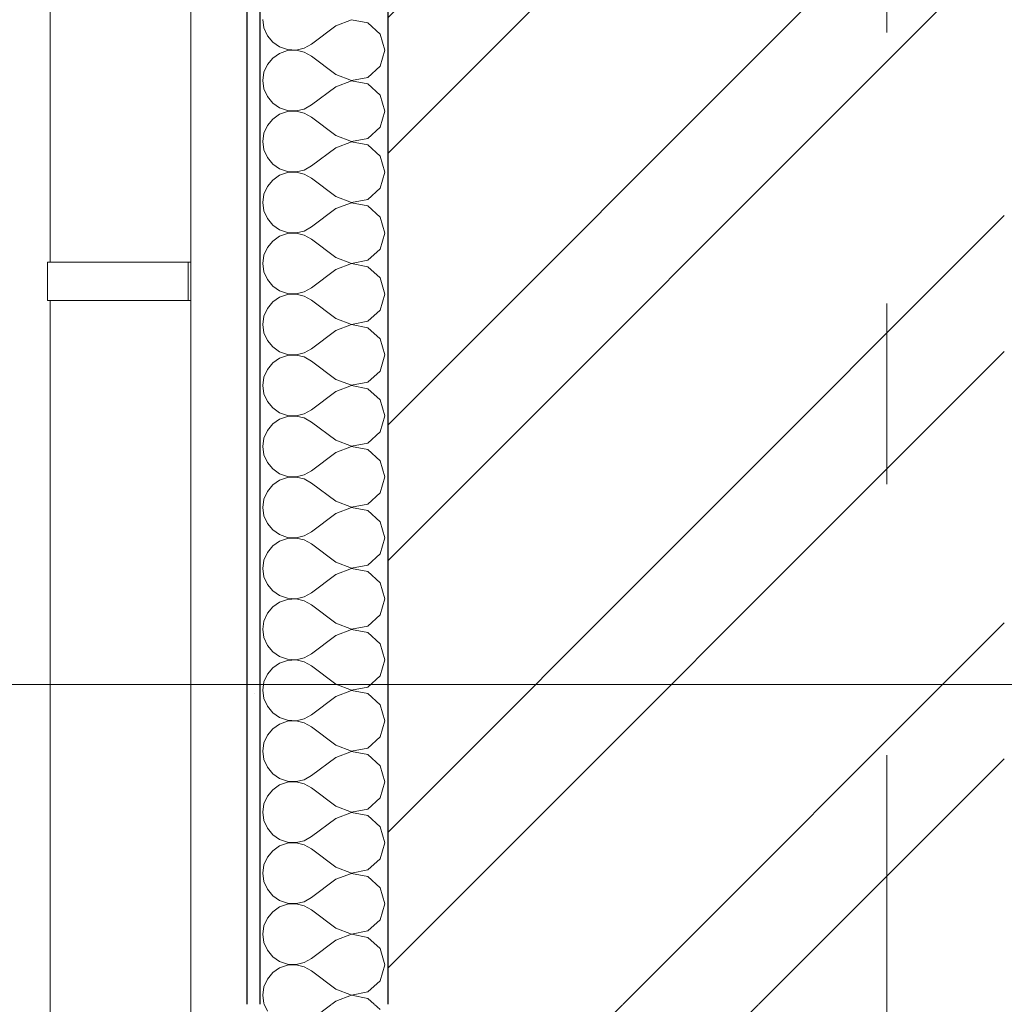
# Model space of a CAD drawing. Header units: millimetres. Extents: x -28821 to 130709, y -7627 to 10914.
# Tile 59 of 111: x 101332 to 102101, y 506 to 1275. Entities that reach past the tile are written whole.
import ezdxf
from ezdxf.enums import TextEntityAlignment as Align

# ---------------------------------------------------------------- set-up
doc = ezdxf.new("R2010")
doc.units = ezdxf.units.MM
doc.header["$MEASUREMENT"] = 0
doc.set_wipeout_variables(frame=1)
doc.linetypes.add('Wipeout_Contour', pattern=[1000, 0, -1000])
doc.linetypes.add('Штрих-Штриховая', pattern=[1093.611073, 529.166651, -211.666656, 141.111112, -211.666656])
for name, color, linetype in [('Конструктив - Стены Несущие', 7, 'Continuous'), ('Новый_1 ВОДОСТОК', 7, 'Continuous'), ('Размер - Отметка Уровня', 7, 'Continuous'), ('Элемент Модели - Оси', 7, 'Continuous')]:
    doc.layers.add(name, color=color, linetype=linetype)
for name, color, linetype, lineweight in [('Конструктив - Стены Несущие_Ном._пера__101', 253, 'Continuous', 5), ('Конструктив - Стены Несущие_Ном._пера__21', 7, 'Continuous', 30), ('Новый_1 ВОДОСТОК_Ном._пера__141', 7, 'Continuous', 20), ('Размер - Отметка Уровня_Ном._пера__120', 7, 'Continuous', 5), ('Элемент Модели - Оси_Ном._пера__1', 7, 'Continuous', 15), ('Элемент Модели - Оси_Ном._пера__2', 8, 'Continuous', 15)]:
    doc.layers.add(name, color=color, linetype=linetype, lineweight=lineweight)
doc.styles.add('СГЕНЕРИР_СТИЛЬ_1', font='arial.ttf')
pattern_1 = [(45, (127333.82, -3344.16), (-159.099, 159.099), []), (45, (127280.79, -3291.13), (-159.099, 159.099), [])]
pattern_2 = [(45, (127333.82, -2994.16), (-111.3693, 111.3693), [0, -105, 0, -157.5]), (110, (127683.82, -2994.16), (148.0016, 53.8682), [0, -77, 0, -133])]

# ---------------------------------------------------------------- blocks, each defined once
blk = doc.blocks.new('*X216', base_point=(127333.82, -3344.16))
at = {"layer": 'Конструктив - Стены Несущие_Ном._пера__101', "color": 253, "linetype": 'Continuous', "lineweight": 5}
for p, q in [((101523.1, 505.84), (101525.47, 500.46)), ((101575.88, 505.84), (101560.01, 493.93)), ((101613.6, 501.69), (101609.06, 505.84))]:
    blk.add_line(p, q, dxfattribs=at)
blk = doc.blocks.new('Элемент Разреза_165_4', base_point=(127333.82, -3344.16))
at = {"color": 254, "linetype": 'Wipeout_Contour', "lineweight": 0, "ltscale": 406204.301007}
blk.add_wipeout([(101509.53, 505.84), (101509.53, -3819.39), (101519.53, -3819.39), (101519.53, 505.84)], dxfattribs=at).dxf.layer = 'Конструктив - Стены Несущие'
at = {"color": 254, "linetype": 'Wipeout_Contour', "lineweight": 0, "ltscale": 407587.49289}
blk.add_wipeout([(101619.53, 505.84), (101619.53, -3819.39), (102101.38, -3819.39), (102101.38, 505.84)], dxfattribs=at).dxf.layer = 'Конструктив - Стены Несущие'
at = {"layer": 'Конструктив - Стены Несущие_Ном._пера__101', "linetype": 'Continuous', "lineweight": 5}
h = blk.add_hatch(dxfattribs=at)
h.set_pattern_fill('ШТУКАТУРКА__ГИПС_01_0004', color=253, style=0, pattern_type=2)
h.set_pattern_definition(pattern_2)
h.paths.add_polyline_path([(101509.53, 505.84), (101509.53, -3819.39), (101519.53, -3819.39), (101519.53, 505.84)])
h = blk.add_hatch(dxfattribs=at)
h.set_pattern_fill('КИРПИЧ_01_0004', color=253, style=0, pattern_type=2)
h.set_pattern_definition(pattern_1)
h.paths.add_polyline_path([(101619.53, 505.84), (101619.53, -3819.39), (102101.38, -3819.39), (102101.38, 505.84)])
at = {"color": 254, "linetype": 'Wipeout_Contour', "lineweight": 0, "ltscale": 406424.222015}
blk.add_wipeout([(101519.53, 505.84), (101519.53, -3819.39), (101619.53, -3819.39), (101619.53, 505.84)], dxfattribs=at).dxf.layer = 'Конструктив - Стены Несущие'
at = {"layer": 'Конструктив - Стены Несущие', "lineweight": 0}
blk.add_blockref('*X216', (127333.82, -3344.16), dxfattribs=at)
blk = doc.blocks.new('*X219', base_point=(127333.82, -3344.16))
at = {"layer": 'Конструктив - Стены Несущие_Ном._пера__101', "color": 253, "linetype": 'Continuous', "lineweight": 5}
for p, q in [((101521.91, 1274.89), (101522.82, 1268.38)), ((101579.06, 1270.12), (101560.01, 1255.84)), ((101591.2, 1274.79), (101579.06, 1270.12)), ((101603.99, 1272.37), (101591.2, 1274.79)), ((101613.6, 1263.59), (101603.99, 1272.37)), ((101522.82, 1268.38), (101525.47, 1262.37)), ((101525.47, 1262.37), (101529.66, 1257.31)), ((101617.15, 1251.08), (101613.6, 1263.59)), ((101529.66, 1257.31), (101535.07, 1253.59)), ((101554.26, 1252.66), (101560.01, 1255.84)), ((101535.07, 1248.56), (101529.66, 1244.84)), ((101535.07, 1253.59), (101541.3, 1251.49)), ((101541.3, 1250.66), (101535.07, 1248.56)), ((101541.3, 1251.49), (101547.86, 1251.17)), ((101547.86, 1250.98), (101541.3, 1250.66)), ((101547.86, 1251.17), (101554.26, 1252.66)), ((101554.26, 1249.49), (101547.86, 1250.98)), ((101560.01, 1246.32), (101554.26, 1249.49)), ((101613.6, 1238.56), (101617.15, 1251.08)), ((101525.47, 1239.78), (101522.82, 1233.77)), ((101529.66, 1244.84), (101525.47, 1239.78)), ((101579.06, 1232.03), (101560.01, 1246.32)), ((101522.82, 1233.77), (101521.91, 1227.27)), ((101579.06, 1232.03), (101591.2, 1227.36)), ((101603.99, 1229.78), (101613.6, 1238.56)), ((101521.91, 1227.27), (101522.82, 1220.76)), ((101591.2, 1227.17), (101579.06, 1222.51)), ((101591.2, 1227.36), (101603.99, 1229.78)), ((101603.99, 1224.75), (101591.2, 1227.17)), ((101613.6, 1215.98), (101603.99, 1224.75)), ((101522.82, 1220.76), (101525.47, 1214.75)), ((101579.06, 1222.51), (101560.01, 1208.22)), ((101617.15, 1203.46), (101613.6, 1215.98)), ((101525.47, 1214.75), (101529.66, 1209.69)), ((101529.66, 1209.69), (101535.07, 1205.97)), ((101554.26, 1205.04), (101560.01, 1208.22)), ((101535.07, 1200.94), (101529.66, 1197.22)), ((101535.07, 1205.97), (101541.3, 1203.87)), ((101541.3, 1203.04), (101535.07, 1200.94)), ((101541.3, 1203.87), (101547.86, 1203.55)), ((101547.86, 1203.36), (101541.3, 1203.04)), ((101547.86, 1203.55), (101554.26, 1205.04)), ((101554.26, 1201.87), (101547.86, 1203.36)), ((101560.01, 1198.7), (101554.26, 1201.87)), ((101613.6, 1190.94), (101617.15, 1203.46)), ((101529.66, 1197.22), (101525.47, 1192.17)), ((101579.06, 1184.41), (101560.01, 1198.7)), ((101522.82, 1186.15), (101521.91, 1179.65)), ((101525.47, 1192.17), (101522.82, 1186.15)), ((101603.99, 1182.16), (101613.6, 1190.94)), ((101521.91, 1179.65), (101522.82, 1173.14)), ((101579.06, 1184.41), (101591.2, 1179.74)), ((101591.2, 1179.55), (101579.06, 1174.89)), ((101591.2, 1179.74), (101603.99, 1182.16)), ((101603.99, 1177.13), (101591.2, 1179.55)), ((101522.82, 1173.14), (101525.47, 1167.13)), ((101579.06, 1174.89), (101560.01, 1160.6)), ((101613.6, 1168.36), (101603.99, 1177.13)), ((101525.47, 1167.13), (101529.66, 1162.07)), ((101529.66, 1162.07), (101535.07, 1158.35)), ((101617.15, 1155.84), (101613.6, 1168.36)), ((101535.07, 1158.35), (101541.3, 1156.25)), ((101541.3, 1155.42), (101535.07, 1153.33)), ((101541.3, 1156.25), (101547.86, 1155.94)), ((101547.86, 1155.74), (101541.3, 1155.42)), ((101547.86, 1155.94), (101554.26, 1157.42)), ((101554.26, 1154.26), (101547.86, 1155.74)), ((101554.26, 1157.42), (101560.01, 1160.6)), ((101560.01, 1151.08), (101554.26, 1154.26)), ((101613.6, 1143.32), (101617.15, 1155.84)), ((101529.66, 1149.61), (101525.47, 1144.55)), ((101535.07, 1153.33), (101529.66, 1149.61)), ((101579.06, 1136.79), (101560.01, 1151.08)), ((101525.47, 1144.55), (101522.82, 1138.54)), ((101603.99, 1134.54), (101613.6, 1143.32)), ((101522.82, 1138.54), (101521.91, 1132.03)), ((101521.91, 1132.03), (101522.82, 1125.52)), ((101579.06, 1136.79), (101591.2, 1132.13)), ((101591.2, 1131.93), (101579.06, 1127.27)), ((101591.2, 1132.13), (101603.99, 1134.54)), ((101603.99, 1129.52), (101591.2, 1131.93)), ((101522.82, 1125.52), (101525.47, 1119.51)), ((101579.06, 1127.27), (101560.01, 1112.98)), ((101613.6, 1120.74), (101603.99, 1129.52)), ((101525.47, 1119.51), (101529.66, 1114.45)), ((101617.15, 1108.22), (101613.6, 1120.74)), ((101529.66, 1114.45), (101535.07, 1110.73)), ((101535.07, 1110.73), (101541.3, 1108.63)), ((101541.3, 1108.63), (101547.86, 1108.32)), ((101547.86, 1108.12), (101541.3, 1107.81)), ((101547.86, 1108.32), (101554.26, 1109.8)), ((101554.26, 1106.64), (101547.86, 1108.12)), ((101554.26, 1109.8), (101560.01, 1112.98)), ((101613.6, 1095.7), (101617.15, 1108.22)), ((101529.66, 1101.99), (101525.47, 1096.93)), ((101535.07, 1105.71), (101529.66, 1101.99)), ((101541.3, 1107.81), (101535.07, 1105.71)), ((101560.01, 1103.46), (101554.26, 1106.64)), ((101579.06, 1089.17), (101560.01, 1103.46)), ((101525.47, 1096.93), (101522.82, 1090.92)), ((101603.99, 1086.92), (101613.6, 1095.7)), ((101522.82, 1090.92), (101521.91, 1084.41)), ((101579.06, 1089.17), (101591.2, 1084.51)), ((101591.2, 1084.51), (101603.99, 1086.92)), ((101521.91, 1084.41), (101522.82, 1077.9)), ((101522.82, 1077.9), (101525.47, 1071.89)), ((101579.06, 1079.65), (101560.01, 1065.36)), ((101591.2, 1084.31), (101579.06, 1079.65)), ((101603.99, 1081.9), (101591.2, 1084.31)), ((101613.6, 1073.12), (101603.99, 1081.9)), ((101525.47, 1071.89), (101529.66, 1066.83)), ((101617.15, 1060.6), (101613.6, 1073.12)), ((101529.66, 1066.83), (101535.07, 1063.11)), ((101535.07, 1063.11), (101541.3, 1061.02)), ((101547.86, 1060.7), (101554.26, 1062.18)), ((101554.26, 1062.18), (101560.01, 1065.36)), ((101529.66, 1054.37), (101525.47, 1049.31)), ((101535.07, 1058.09), (101529.66, 1054.37)), ((101541.3, 1060.19), (101535.07, 1058.09)), ((101541.3, 1061.02), (101547.86, 1060.7)), ((101547.86, 1060.5), (101541.3, 1060.19)), ((101554.26, 1059.02), (101547.86, 1060.5)), ((101560.01, 1055.84), (101554.26, 1059.02)), ((101579.06, 1041.55), (101560.01, 1055.84)), ((101613.6, 1048.08), (101617.15, 1060.6)), ((101525.47, 1049.31), (101522.82, 1043.3)), ((101603.99, 1039.31), (101613.6, 1048.08)), ((101522.82, 1043.3), (101521.91, 1036.79)), ((101579.06, 1041.55), (101591.2, 1036.89)), ((101591.2, 1036.89), (101603.99, 1039.31)), ((101521.91, 1036.79), (101522.82, 1030.29)), ((101579.06, 1032.03), (101560.01, 1017.74)), ((101591.2, 1036.7), (101579.06, 1032.03)), ((101603.99, 1034.28), (101591.2, 1036.7)), ((101613.6, 1025.5), (101603.99, 1034.28)), ((101522.82, 1030.29), (101525.47, 1024.27)), ((101525.47, 1024.27), (101529.66, 1019.22)), ((101617.15, 1012.98), (101613.6, 1025.5)), ((101529.66, 1019.22), (101535.07, 1015.5)), ((101554.26, 1014.56), (101560.01, 1017.74)), ((101535.07, 1010.47), (101529.66, 1006.75)), ((101535.07, 1015.5), (101541.3, 1013.4)), ((101541.3, 1012.57), (101535.07, 1010.47)), ((101541.3, 1013.4), (101547.86, 1013.08)), ((101547.86, 1012.89), (101541.3, 1012.57)), ((101547.86, 1013.08), (101554.26, 1014.56)), ((101554.26, 1011.4), (101547.86, 1012.89)), ((101560.01, 1008.22), (101554.26, 1011.4)), ((101579.06, 993.93), (101560.01, 1008.22)), ((101613.6, 1000.46), (101617.15, 1012.98)), ((101525.47, 1001.69), (101522.82, 995.68)), ((101529.66, 1006.75), (101525.47, 1001.69)), ((101603.99, 991.69), (101613.6, 1000.46)), ((101522.82, 995.68), (101521.91, 989.17)), ((101579.06, 993.93), (101591.2, 989.27)), ((101521.91, 989.17), (101522.82, 982.67)), ((101591.2, 989.08), (101579.06, 984.41)), ((101591.2, 989.27), (101603.99, 991.69)), ((101603.99, 986.66), (101591.2, 989.08)), ((101613.6, 977.88), (101603.99, 986.66)), ((101522.82, 982.67), (101525.47, 976.65)), ((101579.06, 984.41), (101560.01, 970.12)), ((101617.15, 965.36), (101613.6, 977.88)), ((101525.47, 976.65), (101529.66, 971.6)), ((101529.66, 971.6), (101535.07, 967.88)), ((101554.26, 966.95), (101560.01, 970.12)), ((101535.07, 962.85), (101529.66, 959.13)), ((101535.07, 967.88), (101541.3, 965.78)), ((101541.3, 964.95), (101535.07, 962.85)), ((101541.3, 965.78), (101547.86, 965.46)), ((101547.86, 965.27), (101541.3, 964.95)), ((101547.86, 965.46), (101554.26, 966.95)), ((101554.26, 963.78), (101547.86, 965.27)), ((101560.01, 960.6), (101554.26, 963.78)), ((101613.6, 952.85), (101617.15, 965.36)), ((101529.66, 959.13), (101525.47, 954.07)), ((101579.06, 946.32), (101560.01, 960.6)), ((101522.82, 948.06), (101521.91, 941.55)), ((101525.47, 954.07), (101522.82, 948.06)), ((101603.99, 944.07), (101613.6, 952.85)), ((101521.91, 941.55), (101522.82, 935.05)), ((101579.06, 946.32), (101591.2, 941.65)), ((101591.2, 941.46), (101579.06, 936.79)), ((101591.2, 941.65), (101603.99, 944.07)), ((101603.99, 939.04), (101591.2, 941.46)), ((101613.6, 930.26), (101603.99, 939.04)), ((101522.82, 935.05), (101525.47, 929.04)), ((101579.06, 936.79), (101560.01, 922.51)), ((101525.47, 929.04), (101529.66, 923.98)), ((101529.66, 923.98), (101535.07, 920.26)), ((101617.15, 917.74), (101613.6, 930.26)), ((101535.07, 920.26), (101541.3, 918.16)), ((101541.3, 917.33), (101535.07, 915.23)), ((101541.3, 918.16), (101547.86, 917.84)), ((101547.86, 917.65), (101541.3, 917.33)), ((101547.86, 917.84), (101554.26, 919.33)), ((101554.26, 916.16), (101547.86, 917.65)), ((101554.26, 919.33), (101560.01, 922.51)), ((101560.01, 912.98), (101554.26, 916.16)), ((101613.6, 905.23), (101617.15, 917.74)), ((101529.66, 911.51), (101525.47, 906.45)), ((101535.07, 915.23), (101529.66, 911.51)), ((101579.06, 898.7), (101560.01, 912.98)), ((101522.82, 900.44), (101521.91, 893.93)), ((101525.47, 906.45), (101522.82, 900.44)), ((101603.99, 896.45), (101613.6, 905.23)), ((101521.91, 893.93), (101522.82, 887.43)), ((101579.06, 898.7), (101591.2, 894.03)), ((101591.2, 893.84), (101579.06, 889.17)), ((101591.2, 894.03), (101603.99, 896.45)), ((101603.99, 891.42), (101591.2, 893.84)), ((101522.82, 887.43), (101525.47, 881.42)), ((101579.06, 889.17), (101560.01, 874.89)), ((101613.6, 882.64), (101603.99, 891.42)), ((101525.47, 881.42), (101529.66, 876.36)), ((101617.15, 870.12), (101613.6, 882.64)), ((101529.66, 876.36), (101535.07, 872.64)), ((101535.07, 872.64), (101541.3, 870.54)), ((101541.3, 869.71), (101535.07, 867.61)), ((101541.3, 870.54), (101547.86, 870.22)), ((101547.86, 870.03), (101541.3, 869.71)), ((101547.86, 870.22), (101554.26, 871.71)), ((101554.26, 868.54), (101547.86, 870.03)), ((101554.26, 871.71), (101560.01, 874.89)), ((101613.6, 857.61), (101617.15, 870.12)), ((101529.66, 863.89), (101525.47, 858.83)), ((101535.07, 867.61), (101529.66, 863.89)), ((101560.01, 865.36), (101554.26, 868.54)), ((101579.06, 851.08), (101560.01, 865.36)), ((101525.47, 858.83), (101522.82, 852.82)), ((101603.99, 848.83), (101613.6, 857.61)), ((101522.82, 852.82), (101521.91, 846.32)), ((101579.06, 851.08), (101591.2, 846.41)), ((101591.2, 846.41), (101603.99, 848.83)), ((101521.91, 846.32), (101522.82, 839.81)), ((101522.82, 839.81), (101525.47, 833.8)), ((101579.06, 841.55), (101560.01, 827.27)), ((101591.2, 846.22), (101579.06, 841.55)), ((101603.99, 843.8), (101591.2, 846.22)), ((101613.6, 835.02), (101603.99, 843.8)), ((101525.47, 833.8), (101529.66, 828.74)), ((101617.15, 822.51), (101613.6, 835.02)), ((101529.66, 828.74), (101535.07, 825.02)), ((101535.07, 825.02), (101541.3, 822.92)), ((101547.86, 822.6), (101554.26, 824.09)), ((101554.26, 824.09), (101560.01, 827.27)), ((101529.66, 816.27), (101525.47, 811.21)), ((101535.07, 819.99), (101529.66, 816.27)), ((101541.3, 822.09), (101535.07, 819.99)), ((101541.3, 822.92), (101547.86, 822.6)), ((101547.86, 822.41), (101541.3, 822.09)), ((101554.26, 820.92), (101547.86, 822.41)), ((101560.01, 817.74), (101554.26, 820.92)), ((101579.06, 803.46), (101560.01, 817.74)), ((101613.6, 809.99), (101617.15, 822.51)), ((101525.47, 811.21), (101522.82, 805.2)), ((101603.99, 801.21), (101613.6, 809.99)), ((101522.82, 805.2), (101521.91, 798.7)), ((101579.06, 803.46), (101591.2, 798.79)), ((101591.2, 798.79), (101603.99, 801.21)), ((101521.91, 798.7), (101522.82, 792.19)), ((101579.06, 793.93), (101560.01, 779.65)), ((101591.2, 798.6), (101579.06, 793.93)), ((101603.99, 796.18), (101591.2, 798.6)), ((101613.6, 787.4), (101603.99, 796.18)), ((101522.82, 792.19), (101525.47, 786.18)), ((101525.47, 786.18), (101529.66, 781.12)), ((101617.15, 774.89), (101613.6, 787.4)), ((101529.66, 781.12), (101535.07, 777.4)), ((101535.07, 777.4), (101541.3, 775.3)), ((101554.26, 776.47), (101560.01, 779.65)), ((101535.07, 772.37), (101529.66, 768.65)), ((101541.3, 774.47), (101535.07, 772.37)), ((101541.3, 775.3), (101547.86, 774.98)), ((101547.86, 774.79), (101541.3, 774.47)), ((101547.86, 774.98), (101554.26, 776.47)), ((101554.26, 773.3), (101547.86, 774.79)), ((101560.01, 770.12), (101554.26, 773.3)), ((101579.06, 755.84), (101560.01, 770.12)), ((101613.6, 762.37), (101617.15, 774.89)), ((101525.47, 763.59), (101522.82, 757.58)), ((101529.66, 768.65), (101525.47, 763.59)), ((101603.99, 753.59), (101613.6, 762.37)), ((101522.82, 757.58), (101521.91, 751.08)), ((101579.06, 755.84), (101591.2, 751.17)), ((101521.91, 751.08), (101522.82, 744.57)), ((101591.2, 750.98), (101579.06, 746.32)), ((101591.2, 751.17), (101603.99, 753.59)), ((101603.99, 748.56), (101591.2, 750.98)), ((101613.6, 739.78), (101603.99, 748.56)), ((101522.82, 744.57), (101525.47, 738.56)), ((101579.06, 746.32), (101560.01, 732.03)), ((101617.15, 727.27), (101613.6, 739.78)), ((101525.47, 738.56), (101529.66, 733.5)), ((101529.66, 733.5), (101535.07, 729.78)), ((101554.26, 728.85), (101560.01, 732.03)), ((101535.07, 724.75), (101529.66, 721.03)), ((101535.07, 729.78), (101541.3, 727.68)), ((101541.3, 726.85), (101535.07, 724.75)), ((101541.3, 727.68), (101547.86, 727.36)), ((101547.86, 727.17), (101541.3, 726.85)), ((101547.86, 727.36), (101554.26, 728.85)), ((101554.26, 725.68), (101547.86, 727.17)), ((101560.01, 722.51), (101554.26, 725.68)), ((101613.6, 714.75), (101617.15, 727.27)), ((101525.47, 715.98), (101522.82, 709.96)), ((101529.66, 721.03), (101525.47, 715.98)), ((101579.06, 708.22), (101560.01, 722.51)), ((101522.82, 709.96), (101521.91, 703.46)), ((101579.06, 708.22), (101591.2, 703.55)), ((101603.99, 705.97), (101613.6, 714.75)), ((101521.91, 703.46), (101522.82, 696.95)), ((101591.2, 703.36), (101579.06, 698.7)), ((101591.2, 703.55), (101603.99, 705.97)), ((101603.99, 700.94), (101591.2, 703.36)), ((101613.6, 692.17), (101603.99, 700.94)), ((101522.82, 696.95), (101525.47, 690.94)), ((101579.06, 698.7), (101560.01, 684.41)), ((101525.47, 690.94), (101529.66, 685.88)), ((101529.66, 685.88), (101535.07, 682.16)), ((101617.15, 679.65), (101613.6, 692.17)), ((101535.07, 677.13), (101529.66, 673.41)), ((101535.07, 682.16), (101541.3, 680.06)), ((101541.3, 679.23), (101535.07, 677.13)), ((101541.3, 680.06), (101547.86, 679.74)), ((101547.86, 679.55), (101541.3, 679.23)), ((101547.86, 679.74), (101554.26, 681.23)), ((101554.26, 678.07), (101547.86, 679.55)), ((101554.26, 681.23), (101560.01, 684.41)), ((101560.01, 674.89), (101554.26, 678.07)), ((101613.6, 667.13), (101617.15, 679.65)), ((101529.66, 673.41), (101525.47, 668.36)), ((101579.06, 660.6), (101560.01, 674.89)), ((101522.82, 662.35), (101521.91, 655.84)), ((101525.47, 668.36), (101522.82, 662.35)), ((101603.99, 658.35), (101613.6, 667.13)), ((101521.91, 655.84), (101522.82, 649.33)), ((101579.06, 660.6), (101591.2, 655.94)), ((101591.2, 655.74), (101579.06, 651.08)), ((101591.2, 655.94), (101603.99, 658.35)), ((101603.99, 653.33), (101591.2, 655.74)), ((101522.82, 649.33), (101525.47, 643.32)), ((101579.06, 651.08), (101560.01, 636.79)), ((101613.6, 644.55), (101603.99, 653.33)), ((101525.47, 643.32), (101529.66, 638.26)), ((101617.15, 632.03), (101613.6, 644.55)), ((101529.66, 638.26), (101535.07, 634.54)), ((101535.07, 634.54), (101541.3, 632.44)), ((101541.3, 631.61), (101535.07, 629.52)), ((101541.3, 632.44), (101547.86, 632.13)), ((101547.86, 631.93), (101541.3, 631.61)), ((101547.86, 632.13), (101554.26, 633.61)), ((101554.26, 630.45), (101547.86, 631.93)), ((101554.26, 633.61), (101560.01, 636.79)), ((101613.6, 619.51), (101617.15, 632.03)), ((101529.66, 625.8), (101525.47, 620.74)), ((101535.07, 629.52), (101529.66, 625.8)), ((101560.01, 627.27), (101554.26, 630.45)), ((101579.06, 612.98), (101560.01, 627.27)), ((101525.47, 620.74), (101522.82, 614.73)), ((101603.99, 610.73), (101613.6, 619.51)), ((101522.82, 614.73), (101521.91, 608.22)), ((101521.91, 608.22), (101522.82, 601.71)), ((101579.06, 612.98), (101591.2, 608.32)), ((101591.2, 608.12), (101579.06, 603.46)), ((101591.2, 608.32), (101603.99, 610.73)), ((101603.99, 605.71), (101591.2, 608.12)), ((101522.82, 601.71), (101525.47, 595.7)), ((101579.06, 603.46), (101560.01, 589.17)), ((101613.6, 596.93), (101603.99, 605.71)), ((101525.47, 595.7), (101529.66, 590.64)), ((101617.15, 584.41), (101613.6, 596.93)), ((101529.66, 590.64), (101535.07, 586.92)), ((101535.07, 586.92), (101541.3, 584.82)), ((101541.3, 584.82), (101547.86, 584.51)), ((101547.86, 584.51), (101554.26, 585.99)), ((101554.26, 585.99), (101560.01, 589.17)), ((101529.66, 578.18), (101525.47, 573.12)), ((101535.07, 581.9), (101529.66, 578.18)), ((101541.3, 584), (101535.07, 581.9)), ((101547.86, 584.31), (101541.3, 584)), ((101554.26, 582.83), (101547.86, 584.31)), ((101560.01, 579.65), (101554.26, 582.83)), ((101579.06, 565.36), (101560.01, 579.65)), ((101613.6, 571.89), (101617.15, 584.41)), ((101525.47, 573.12), (101522.82, 567.11)), ((101603.99, 563.11), (101613.6, 571.89)), ((101522.82, 567.11), (101521.91, 560.6)), ((101579.06, 565.36), (101591.2, 560.7)), ((101591.2, 560.7), (101603.99, 563.11)), ((101521.91, 560.6), (101522.82, 554.09)), ((101522.82, 554.09), (101525.47, 548.08)), ((101579.06, 555.84), (101560.01, 541.55)), ((101591.2, 560.5), (101579.06, 555.84)), ((101603.99, 558.09), (101591.2, 560.5)), ((101613.6, 549.31), (101603.99, 558.09)), ((101525.47, 548.08), (101529.66, 543.03)), ((101617.15, 536.79), (101613.6, 549.31)), ((101529.66, 543.03), (101535.07, 539.31)), ((101535.07, 539.31), (101541.3, 537.21)), ((101554.26, 538.37), (101560.01, 541.55)), ((101535.07, 534.28), (101529.66, 530.56)), ((101541.3, 536.38), (101535.07, 534.28)), ((101541.3, 537.21), (101547.86, 536.89)), ((101547.86, 536.7), (101541.3, 536.38)), ((101547.86, 536.89), (101554.26, 538.37)), ((101554.26, 535.21), (101547.86, 536.7)), ((101560.01, 532.03), (101554.26, 535.21)), ((101579.06, 517.74), (101560.01, 532.03)), ((101613.6, 524.27), (101617.15, 536.79)), ((101525.47, 525.5), (101522.82, 519.49)), ((101529.66, 530.56), (101525.47, 525.5)), ((101603.99, 515.5), (101613.6, 524.27)), ((101522.82, 519.49), (101521.91, 512.98)), ((101579.06, 517.74), (101591.2, 513.08)), ((101521.91, 512.98), (101522.82, 506.48)), ((101579.06, 508.22), (101575.88, 505.84)), ((101591.2, 512.89), (101579.06, 508.22)), ((101591.2, 513.08), (101603.99, 515.5)), ((101603.99, 510.47), (101591.2, 512.89)), ((101609.06, 505.84), (101603.99, 510.47)), ((101522.82, 506.48), (101523.1, 505.84))]:
    blk.add_line(p, q, dxfattribs=at)
blk = doc.blocks.new('Элемент Разреза_167_4', base_point=(127333.82, -3344.16))
at = {"color": 254, "linetype": 'Wipeout_Contour', "lineweight": 0, "ltscale": 406234.82632}
blk.add_wipeout([(101509.53, 4205.84), (101509.53, 505.84), (101519.53, 505.84), (101519.53, 4205.84)], dxfattribs=at).dxf.layer = 'Конструктив - Стены Несущие'
at = {"color": 254, "linetype": 'Wipeout_Contour', "lineweight": 0, "ltscale": 407617.914653}
blk.add_wipeout([(102101.38, 4205.84), (101619.53, 4205.84), (101619.53, 505.84), (102101.38, 505.84)], dxfattribs=at).dxf.layer = 'Конструктив - Стены Несущие'
at = {"layer": 'Конструктив - Стены Несущие_Ном._пера__101', "linetype": 'Continuous', "lineweight": 5}
h = blk.add_hatch(dxfattribs=at)
h.set_pattern_fill('ШТУКАТУРКА__ГИПС_01_0004', color=253, style=0, pattern_type=2)
h.set_pattern_definition(pattern_2)
h.paths.add_polyline_path([(101509.53, 4205.84), (101509.53, 505.84), (101519.53, 505.84), (101519.53, 4205.84)])
h = blk.add_hatch(dxfattribs=at)
h.set_pattern_fill('КИРПИЧ_01_0004', color=253, style=0, pattern_type=2)
h.set_pattern_definition(pattern_1)
h.paths.add_polyline_path([(102101.38, 4205.84), (101619.53, 4205.84), (101619.53, 505.84), (102101.38, 505.84)])
at = {"layer": 'Конструктив - Стены Несущие_Ном._пера__21', "color": 7, "linetype": 'Continuous', "lineweight": 30}
blk.add_line((101509.53, 4205.84), (101509.53, 505.84), dxfattribs=at)
at = {"color": 254, "linetype": 'Wipeout_Contour', "lineweight": 0, "ltscale": 406454.730688}
blk.add_wipeout([(101519.53, 505.84), (101619.53, 505.84), (101619.53, 4205.84), (101519.53, 4205.84)], dxfattribs=at).dxf.layer = 'Конструктив - Стены Несущие'
at = {"layer": 'Конструктив - Стены Несущие_Ном._пера__21', "color": 7, "linetype": 'Continuous', "lineweight": 30}
for p, q in [((101519.53, 4205.84), (101519.53, 505.84)), ((101619.53, 4205.84), (101619.53, 505.84))]:
    blk.add_line(p, q, dxfattribs=at)
at = {"layer": 'Конструктив - Стены Несущие', "lineweight": 0}
blk.add_blockref('*X219', (127333.82, -3344.16), dxfattribs=at)
blk = doc.blocks.new('Элемент Разреза_314_4', base_point=(127333.82, -3344.16))
at = {"layer": 'Новый_1 ВОДОСТОК_Ном._пера__141', "color": 7, "linetype": 'Continuous', "lineweight": 20}
for p, q in [((101465.72, 6670.99), (101465.72, -3044.53)), ((101355.72, 3055.47), (101355.72, 1085.47)), ((101353.62, 1085.47), (101357.96, 1085.47)), ((101353.62, 1055.47), (101353.62, 1085.47)), ((101357.96, 1085.47), (101370.31, 1085.47)), ((101370.31, 1085.47), (101388.81, 1085.47)), ((101388.81, 1085.47), (101410.62, 1085.47)), ((101410.62, 1085.47), (101463.62, 1085.47)), ((101463.62, 1085.47), (101465.62, 1085.47)), ((101463.62, 1055.47), (101463.62, 1085.47)), ((101465.62, 1055.47), (101465.62, 1085.47)), ((101353.62, 1055.47), (101357.96, 1055.47)), ((101355.72, 1055.47), (101355.72, -914.53)), ((101357.96, 1055.47), (101370.31, 1055.47)), ((101370.31, 1055.47), (101388.81, 1055.47)), ((101388.81, 1055.47), (101410.62, 1055.47)), ((101410.62, 1055.47), (101463.62, 1055.47)), ((101463.62, 1055.47), (101465.62, 1055.47))]:
    blk.add_line(p, q, dxfattribs=at)
blk = doc.blocks.new('Стандартный Маркер Сетки[28]_4', base_point=(102009.53, 9155.8))
at = {"layer": 'Элемент Модели - Оси_Ном._пера__2', "color": 8, "linetype": 'Штрих-Штриховая', "lineweight": 15}
blk.add_line((102009.53, 8355.8), (102009.53, -5544.16), dxfattribs=at)
at = {"layer": 'Элемент Модели - Оси_Ном._пера__1', "color": 7, "lineweight": 15, "style": 'СГЕНЕРИР_СТИЛЬ_1'}
blk.add_attdef('AC_MarkerText_1', text='', height=350, rotation=360, dxfattribs=at).set_placement((102009.53, -6644.16), align=Align.TOP_CENTER)
blk = doc.blocks.new('Стандартный Маркер Сетки[30]_4', base_point=(102009.53, 9155.8))
at = {"layer": 'Элемент Модели - Оси_Ном._пера__2', "color": 8, "linetype": 'Штрих-Штриховая', "lineweight": 15}
blk.add_line((102009.53, 8355.8), (102009.53, -5544.16), dxfattribs=at)
at = {"layer": 'Элемент Модели - Оси_Ном._пера__1', "color": 7, "lineweight": 15, "style": 'СГЕНЕРИР_СТИЛЬ_1'}
blk.add_attdef('AC_MarkerText_1', text='', height=350, rotation=360, dxfattribs=at).set_placement((102009.53, -6644.16), align=Align.TOP_CENTER)
blk = doc.blocks.new('Отметка высоты (ГОСТ)[42]_4', base_point=(102429.98, 755.72))
at = {"layer": 'Размер - Отметка Уровня_Ном._пера__120', "color": 7, "linetype": 'Continuous', "lineweight": 5}
blk.add_line((100690.19, 755.72), (102629.98, 755.72), dxfattribs=at)
at = {"layer": 'Размер - Отметка Уровня_Ном._пера__120', "color": 7, "lineweight": 5, "style": 'СГЕНЕРИР_СТИЛЬ_1'}
blk.add_attdef('addText', text='', height=150, dxfattribs=at).set_placement((102689.98, 920.01), align=Align.BOTTOM_LEFT)

msp = doc.modelspace()

# ---------------------------------------------------------------- block references
at = {"layer": 'Конструктив - Стены Несущие', "lineweight": 0}
msp.add_blockref('Элемент Разреза_165_4', (127333.82, -3344.16), dxfattribs=at)
at = {"layer": 'Новый_1 ВОДОСТОК', "lineweight": 0}
msp.add_blockref('Элемент Разреза_314_4', (127333.82, -3344.16), dxfattribs=at)

# ---------------------------------------------------------------- next in the draw order: block references
at = {"layer": 'Конструктив - Стены Несущие', "lineweight": 0}
msp.add_blockref('Элемент Разреза_167_4', (127333.82, -3344.16), dxfattribs=at)

# ---------------------------------------------------------------- next in the draw order: block references
at = {"layer": 'Размер - Отметка Уровня', "color": 104, "linetype": 'Continuous', "lineweight": 15, "true_color": 0x029e21}
msp.add_blockref('Отметка высоты (ГОСТ)[42]_4', (102429.98, 755.72), dxfattribs=at)
at = {"layer": 'Элемент Модели - Оси', "color": 8, "linetype": 'Continuous', "lineweight": 15}
for name in ['Стандартный Маркер Сетки[28]_4', 'Стандартный Маркер Сетки[30]_4']:
    msp.add_blockref(name, (102009.53, 9155.8), dxfattribs=at)

doc.saveas('drawing.dxf')
